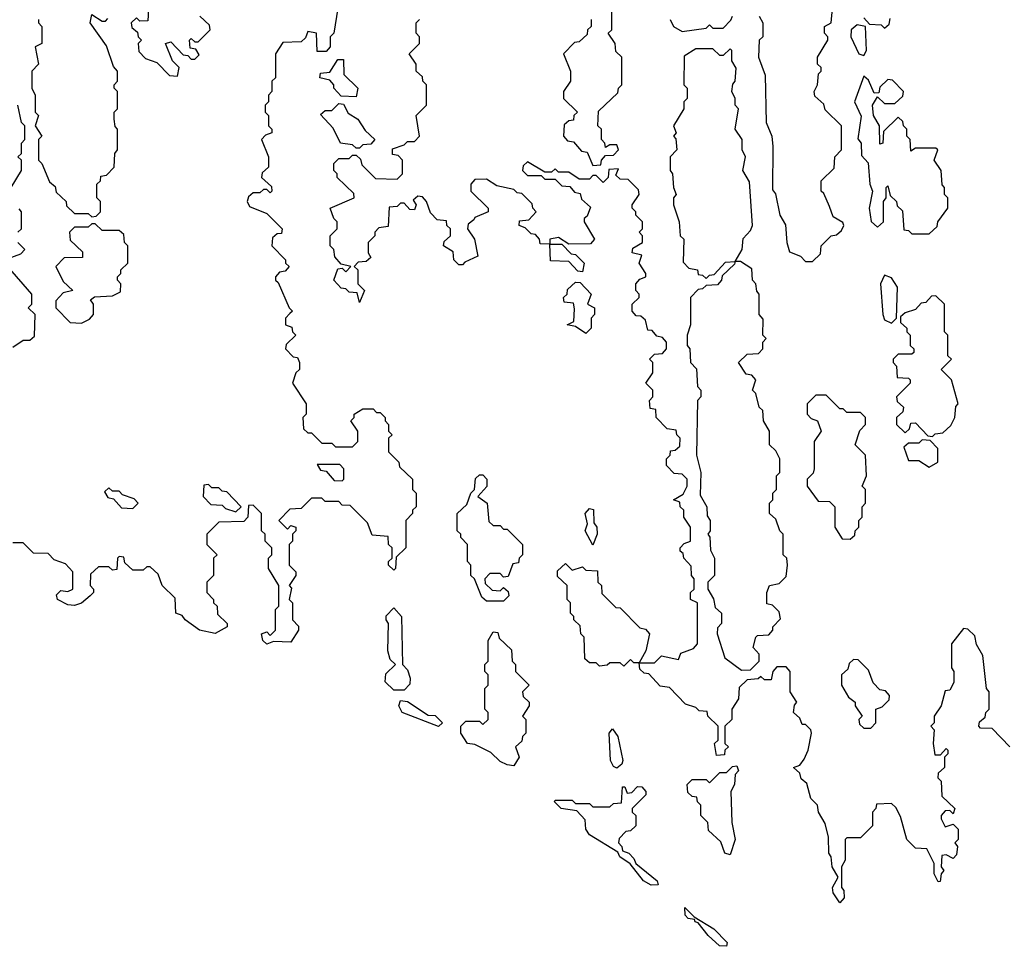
# Model space of a CAD drawing. Extents: x 2776963 to 2884430, y 684484 to 829250.
# Tile 89 of 256: x 2852635 to 2855504, y 761694 to 764395. Entities that reach past the tile are written whole.
import ezdxf

# ---------------------------------------------------------------- set-up
doc = ezdxf.new("R2010")
doc.units = 0

msp = doc.modelspace()

# ---------------------------------------------------------------- linework, layer by layer
at = {"layer": '0CON20XD'}
for points in [[(2853010, 764425), (2853008.3, 764391.7), (2852985, 764390), (2852975, 764400), (2852960, 764385), (2852961.7, 764371.7), (2852978.3, 764358.3), (2852980, 764345), (2852990, 764335), (2852980, 764325), (2852981.7, 764301.7), (2853001.7, 764281.7), (2853035, 764270), (2853071.7, 764231.7), (2853095, 764230), (2853100, 764255), (2853080, 764275), (2853060, 764325), (2853075, 764330), (2853111.7, 764291.7), (2853125, 764290), (2853135, 764280), (2853145, 764280), (2853158.3, 764291.7), (2853148.3, 764308.3), (2853131.7, 764311.7), (2853130, 764335), (2853135, 764340), (2853145, 764330), (2853155, 764330), (2853190, 764365), (2853188.3, 764378.3), (2853160, 764405)], [(2853561.7, 764428.3), (2853550, 764355), (2853540, 764345), (2853540, 764315), (2853528.3, 764301.7), (2853501.7, 764301.7), (2853500, 764355), (2853475, 764360), (2853468.3, 764341.7), (2853455, 764330), (2853401.7, 764328.3), (2853380, 764295), (2853380, 764225), (2853370, 764215), (2853370, 764185), (2853360, 764175), (2853360, 764155), (2853350, 764145), (2853350, 764125), (2853360, 764115), (2853360, 764085), (2853370, 764075), (2853370, 764065), (2853351.7, 764058.3), (2853340, 764045), (2853360, 763995), (2853360, 763965), (2853341.7, 763948.3), (2853340, 763935), (2853368.3, 763908.3), (2853370, 763895), (2853365, 763890), (2853355, 763900), (2853345, 763900), (2853335, 763890), (2853315, 763890), (2853301.7, 763878.3), (2853297.5, 763865), (2853305, 763850), (2853355, 763830), (2853400, 763785), (2853398.3, 763771.7), (2853385, 763770), (2853371.7, 763758.3), (2853370, 763735), (2853410, 763695), (2853410, 763685), (2853420, 763675), (2853408.3, 763661.7), (2853391.7, 763658.3), (2853380, 763645), (2853380, 763635), (2853388.3, 763628.3), (2853420, 763555), (2853430, 763545), (2853421.7, 763538.3)], [(2854300, 764395), (2854300, 764375), (2854290, 764365), (2854288.3, 764351.7), (2854265, 764330), (2854251.7, 764328.3), (2854220, 764295), (2854240, 764245), (2854240, 764215), (2854220, 764185), (2854220, 764165), (2854260, 764125), (2854250, 764115), (2854248.3, 764101.7), (2854235, 764100), (2854221.7, 764088.3), (2854220, 764055), (2854231.7, 764041.7), (2854248.3, 764038.3), (2854271.7, 764011.7), (2854288.3, 764008.3), (2854305, 763970), (2854328.3, 763971.7), (2854330, 763985), (2854341.7, 763998.3), (2854365, 764000), (2854380, 764015), (2854375, 764030), (2854355, 764030), (2854341.7, 764021.7), (2854340, 764035), (2854330, 764045), (2854330, 764075), (2854320, 764085), (2854321.7, 764128.3), (2854378.3, 764181.7), (2854380, 764195), (2854390, 764205), (2854390, 764285), (2854371.7, 764301.7), (2854370, 764325), (2854350, 764355), (2854360, 764365), (2854360, 764425)], [(2854790, 764405), (2854800, 764385), (2854800, 764345), (2854790, 764335), (2854787.5, 764285), (2854807, 764233), (2854810, 764095), (2854826.7, 764055), (2854830, 764025), (2854828.3, 763898.3), (2854837, 763887), (2854850, 763825), (2854867, 763797), (2854870, 763745), (2854878.3, 763718.3), (2854910, 763705), (2854925, 763690), (2854945, 763690), (2854968.3, 763711.7), (2854970, 763735), (2855000, 763765), (2855015, 763767.5), (2855029.5, 763780.5), (2855036.7, 763795), (2855033.6, 763803.6), (2855005, 763820), (2854995, 763850), (2854978.3, 763888.3), (2854970, 763895), (2854970, 763925), (2855008.3, 763961.7), (2855010, 763995), (2855030, 764015), (2855030, 764085), (2854981.7, 764131.7), (2854978.3, 764148.3), (2854951.7, 764171.7), (2854950, 764185), (2854960, 764205), (2854963, 764237), (2854970, 764245), (2854970, 764255), (2854960, 764265), (2854960, 764285), (2854990, 764335), (2854990, 764345), (2854980, 764355), (2854980, 764375), (2855000, 764385), (2855003, 764427)], [(2852690, 764395), (2852690, 764385), (2852700, 764375), (2852700, 764325), (2852680, 764315), (2852690, 764265), (2852670, 764245), (2852670, 764195), (2852680, 764175), (2852680, 764125), (2852690, 764115), (2852680, 764085), (2852700, 764055), (2852690, 764045), (2852690, 763985), (2852700, 763975), (2852721.7, 763921.7), (2852738.3, 763908.3), (2852741.7, 763891.7), (2852770, 763865), (2852771.7, 763851.7), (2852795, 763830), (2852835, 763830), (2852845, 763820), (2852858.3, 763821.7), (2852870, 763835), (2852870, 763865), (2852860, 763875), (2852860, 763915), (2852870, 763925), (2852871.7, 763938.3), (2852888.3, 763941.7), (2852910, 763965), (2852912.5, 764005), (2852920, 764015), (2852920, 764075), (2852913, 764083), (2852910, 764105), (2852910, 764125), (2852920, 764135), (2852920, 764185), (2852910, 764195), (2852910, 764205), (2852920, 764215), (2852920, 764245), (2852908.3, 764258.3), (2852888.3, 764318.3), (2852840, 764385), (2852845, 764410), (2852875, 764390), (2852885, 764390), (2852891.7, 764398.3)], [(2855520, 762275), (2855468.3, 762328.3), (2855435, 762330), (2855430, 762335), (2855431.7, 762348.3), (2855448.3, 762361.7), (2855450, 762375), (2855460, 762385), (2855460, 762435), (2855452.5, 762445), (2855441.7, 762541.7), (2855423, 762573), (2855418.3, 762598.3), (2855398.3, 762618.3), (2855385, 762620), (2855350, 762575), (2855350, 762505), (2855357.5, 762495), (2855357, 762463), (2855345, 762440), (2855331.7, 762438.3), (2855320, 762395), (2855300, 762365), (2855300, 762345), (2855290, 762335), (2855300, 762325), (2855296.7, 762285), (2855301.7, 762251.7), (2855318.3, 762251.7), (2855335, 762270), (2855340, 762265), (2855340, 762255), (2855330, 762245), (2855330, 762215), (2855311.7, 762198.3), (2855310, 762185), (2855320, 762175), (2855321.7, 762131.7), (2855360, 762095), (2855355, 762080), (2855345, 762090), (2855331.7, 762088.3), (2855320, 762075), (2855320, 762065), (2855331.7, 762041.7), (2855355, 762050), (2855370, 762035), (2855370, 762005), (2855360, 761995), (2855367.5, 761985), (2855365, 761960), (2855355, 761950), (2855335, 761960), (2855321.7, 761958.3), (2855320, 761925), (2855327.5, 761915), (2855320, 761905), (2855317, 761883), (2855311.7, 761881.7), (2855300, 761905), (2855300, 761935), (2855278.3, 761978.3), (2855245, 761980), (2855220, 762005), (2855201.7, 762071.7), (2855188.3, 762098.3), (2855175, 762110), (2855131.7, 762108.3), (2855130, 762095), (2855120, 762085), (2855120, 762045), (2855085, 762010), (2855045, 762010), (2855040, 762005), (2855040, 761945), (2855030, 761925), (2855030, 761865), (2855036.4, 761856.4), (2855037.5, 761835), (2855025, 761820), (2855005, 761850), (2855003.3, 761865), (2855020, 761895), (2855002.5, 761925), (2855000, 761955), (2854992.5, 761965), (2854991.7, 762011.7), (2854981.7, 762051.7), (2854962.5, 762085), (2854960, 762105), (2854940, 762125), (2854928.3, 762168.3), (2854911.7, 762181.7), (2854908.3, 762198.3), (2854890, 762215), (2854908.3, 762221.7), (2854920.7, 762239.3), (2854932.5, 762265), (2854942.5, 762315), (2854940, 762325), (2854925, 762340), (2854915, 762340), (2854908.3, 762358.3), (2854890, 762375), (2854893, 762397), (2854900, 762405), (2854880, 762435), (2854880, 762495), (2854868.3, 762508.3), (2854841.7, 762508.3), (2854830, 762495), (2854825, 762470), (2854805, 762470), (2854795, 762480), (2854787, 762473), (2854755, 762470), (2854731.7, 762448.3), (2854730, 762415), (2854710, 762385), (2854710, 762355), (2854690, 762335), (2854690, 762285), (2854700, 762275), (2854690, 762265), (2854688.3, 762251.7), (2854665, 762250), (2854660, 762285), (2854670, 762295), (2854670, 762335), (2854640, 762365), (2854638.3, 762378.3), (2854615, 762380), (2854605, 762390), (2854575, 762400), (2854528.3, 762448.3), (2854501.7, 762451.7), (2854468.3, 762488.3), (2854455, 762490), (2854441.7, 762501.7), (2854440, 762520), (2854425, 762520), (2854415, 762530), (2854395, 762510), (2854385, 762520), (2854355, 762520), (2854347, 762513), (2854325, 762510), (2854315, 762520), (2854295, 762520), (2854281.7, 762531.7), (2854280, 762595), (2854270, 762605), (2854268.3, 762628.3), (2854250, 762645), (2854250, 762655), (2854240, 762665), (2854240, 762695), (2854230, 762705), (2854230, 762745), (2854201.7, 762771.7), (2854201.7, 762788.3), (2854225, 762810), (2854245, 762790), (2854275, 762800), (2854285, 762790), (2854318.3, 762788.3), (2854320, 762755), (2854330, 762745), (2854331.7, 762721.7), (2854371.7, 762681.7), (2854385, 762680), (2854441.7, 762621.7), (2854458.3, 762618.3), (2854470, 762605), (2854460, 762555), (2854440, 762520), (2854485, 762520), (2854505, 762540), (2854555, 762530), (2854561.7, 762548.3), (2854598.3, 762561.7), (2854610, 762575), (2854610, 762695), (2854590, 762705), (2854590, 762725), (2854600, 762735), (2854600, 762765), (2854592.5, 762775), (2854591.7, 762801.7), (2854570, 762825), (2854568.3, 762838.3), (2854560, 762845), (2854560, 762855), (2854571.7, 762868.3), (2854590, 762875), (2854590, 762915), (2854570, 762945), (2854570, 762965), (2854560, 762975), (2854558.3, 762988.3), (2854540, 762995), (2854568.3, 763011.7), (2854580, 763035), (2854580, 763055), (2854565, 763070), (2854541.7, 763071.7), (2854520, 763095), (2854520, 763115), (2854530, 763125), (2854531.7, 763138.3), (2854545, 763140), (2854558.3, 763151.7), (2854560, 763175), (2854550, 763185), (2854548.3, 763198.3), (2854521.7, 763201.7), (2854490, 763235), (2854488.3, 763258.3), (2854471.7, 763261.7), (2854470, 763285), (2854480, 763295), (2854480, 763315), (2854460, 763335), (2854480, 763365), (2854480, 763395), (2854470, 763405), (2854485, 763420), (2854508.3, 763421.7), (2854520, 763435), (2854520, 763455), (2854508.3, 763468.3), (2854491.7, 763471.7), (2854478.3, 763488.3), (2854465, 763490), (2854458.3, 763518.3), (2854445, 763530), (2854431.7, 763531.7), (2854420, 763545), (2854420, 763565), (2854440, 763585), (2854440, 763595), (2854430, 763605), (2854430, 763625), (2854441.7, 763638.3), (2854460, 763645), (2854460, 763655), (2854440, 763685), (2854448.3, 763708.3), (2854420, 763715), (2854421.7, 763728.3), (2854450, 763745), (2854450, 763765), (2854440, 763775), (2854450, 763785), (2854450, 763805), (2854430, 763825), (2854430, 763835), (2854420, 763845), (2854420, 763855), (2854440, 763885), (2854438.3, 763898.3), (2854408.3, 763928.3), (2854385, 763930), (2854371.7, 763941.7), (2854380, 763960), (2854351.7, 763958.3), (2854350, 763935), (2854335, 763920), (2854315, 763940), (2854305, 763940), (2854295, 763930), (2854265, 763930), (2854235, 763950), (2854205, 763950), (2854195, 763960), (2854185, 763950), (2854165, 763950), (2854115, 763980), (2854101.7, 763968.3), (2854100, 763955), (2854115, 763940), (2854155, 763940), (2854165, 763930), (2854195, 763930), (2854215, 763910), (2854238.3, 763908.3), (2854251.7, 763891.7), (2854268.3, 763888.3), (2854271.7, 763871.7), (2854298.3, 763848.3), (2854288.3, 763821.7), (2854280, 763815), (2854280, 763805), (2854310, 763755), (2854298.3, 763741.7), (2854235, 763740), (2854205, 763760), (2854180, 763755), (2854180, 763740), (2854215, 763740), (2854241.7, 763711.7), (2854255, 763710), (2854280, 763685), (2854275, 763660), (2854261.7, 763661.7), (2854235, 763690), (2854181.7, 763691.7), (2854180, 763740), (2854151.7, 763741.7), (2854150, 763755), (2854138.3, 763768.3), (2854125, 763770), (2854108.3, 763788.3), (2854090, 763795), (2854091.7, 763808.3), (2854118.3, 763811.7), (2854140, 763835), (2854130, 763845), (2854128.3, 763858.3), (2854098.3, 763888.3), (2854085, 763890), (2854075, 763900), (2854025, 763910), (2853995, 763930), (2853961.7, 763928.3), (2853950, 763915), (2853950, 763895), (2854000, 763845), (2854000, 763835), (2853961.7, 763818.3), (2853958.3, 763811.7), (2853941.7, 763798.3), (2853940, 763785), (2853960, 763755), (2853970, 763705), (2853931.7, 763688.3), (2853925, 763680), (2853915, 763680), (2853900, 763695), (2853898.3, 763718.3), (2853870, 763735), (2853871.7, 763748.3), (2853890, 763765), (2853890, 763785), (2853880, 763795), (2853878.3, 763808.3), (2853851.7, 763811.7), (2853831.7, 763831.7), (2853820, 763865), (2853808.3, 763878.3), (2853795, 763880), (2853781.7, 763868.3), (2853790, 763855), (2853785, 763840), (2853771.7, 763841.7), (2853755, 763860), (2853745, 763860), (2853735, 763850), (2853711.7, 763848.3), (2853708.3, 763791.7), (2853681.7, 763788.3), (2853670, 763775), (2853670, 763765), (2853650, 763745), (2853650, 763715), (2853658.3, 763701.7), (2853645, 763690), (2853621.7, 763688.3), (2853610, 763675), (2853620, 763665), (2853620, 763625), (2853640, 763605), (2853625, 763570), (2853618.3, 763598.3), (2853595, 763600), (2853585, 763610), (2853571.7, 763611.7), (2853550, 763635), (2853561.7, 763668.3), (2853575, 763670), (2853585, 763660), (2853600, 763675), (2853571.7, 763681.7), (2853553, 763703), (2853550, 763725), (2853540, 763735), (2853540, 763765), (2853560, 763785), (2853560, 763805), (2853550, 763815), (2853540, 763845), (2853610, 763875), (2853608.3, 763888.3), (2853560, 763935), (2853560, 763945), (2853550, 763955), (2853550, 763975), (2853565, 763990), (2853595, 763990), (2853605, 764000), (2853615, 764000), (2853628.3, 763988.3), (2853631.7, 763971.7), (2853671.7, 763931.7), (2853735, 763930), (2853750, 763945), (2853750, 763985), (2853738.3, 763998.3), (2853721.7, 764001.7), (2853721.7, 764018.3), (2853755, 764030), (2853765, 764040), (2853785, 764040), (2853800, 764055), (2853790, 764115), (2853820, 764145), (2853820, 764205), (2853810, 764215), (2853808.3, 764228.3), (2853790, 764245), (2853790, 764265), (2853770, 764295), (2853800, 764325), (2853800, 764345), (2853790, 764355), (2853790, 764385), (2853800, 764395)], [(2854530, 764395), (2854540, 764375), (2854565, 764360), (2854635, 764370), (2854645, 764380), (2854655, 764370), (2854685, 764370), (2854707, 764393), (2854712.5, 764405)], [(2855095, 764400), (2855111.7, 764381.7), (2855145, 764380), (2855155, 764370), (2855168.3, 764381.7), (2855171.7, 764398.3)], [(2855095, 764290), (2855102.5, 764305), (2855100, 764375), (2855075, 764380), (2855057.5, 764365), (2855056.7, 764345), (2855080, 764295), (2855095, 764290)], [(2854635, 763640), (2854645, 763650), (2854658.3, 763651.7), (2854691.7, 763688.3), (2854720, 763690), (2854740, 763725), (2854743, 763757), (2854765, 763780), (2854770, 763795), (2854761.7, 763921.7), (2854742.5, 763955), (2854750, 763995), (2854740, 764015), (2854740, 764045), (2854720, 764075), (2854730, 764135), (2854720, 764145), (2854720, 764165), (2854710, 764185), (2854713, 764207), (2854720, 764215), (2854723, 764253), (2854710, 764275), (2854710, 764305), (2854705, 764310), (2854685, 764290), (2854675, 764290), (2854655, 764310), (2854605, 764310), (2854571.7, 764288.3), (2854570, 764205), (2854580, 764195), (2854580, 764165), (2854570, 764155), (2854570, 764135), (2854540, 764085), (2854547.5, 764065), (2854540, 764055), (2854547, 764047), (2854550, 764015), (2854530, 763995), (2854530, 763955), (2854537.5, 763945), (2854540, 763905), (2854547.5, 763885), (2854540, 763875), (2854540, 763855), (2854556.7, 763805), (2854560, 763765), (2854570, 763755), (2854568.3, 763688.3), (2854585, 763670), (2854610, 763665), (2854611.7, 763651.7), (2854625, 763650), (2854635, 763640)], [(2853615, 764170), (2853571.7, 764171.7), (2853550, 764195), (2853550, 764205), (2853538.3, 764218.3), (2853510, 764225), (2853511.7, 764238.3), (2853538.3, 764241.7), (2853561.7, 764278.3), (2853578.3, 764278.3), (2853580, 764235), (2853620, 764195), (2853615, 764170)], [(2855285, 763770), (2855308.3, 763791.7), (2855310, 763805), (2855340, 763845), (2855340, 763875), (2855330, 763885), (2855330, 763905), (2855323, 763913), (2855320, 763955), (2855300, 763985), (2855310, 764015), (2855305, 764020), (2855245, 764020), (2855231.7, 764011.7), (2855230, 764045), (2855220, 764055), (2855220, 764075), (2855210, 764085), (2855208.3, 764098.3), (2855195, 764110), (2855151.7, 764068.3), (2855150, 764035), (2855141.7, 764031.7), (2855140, 764085), (2855122.5, 764115), (2855120, 764145), (2855135, 764170), (2855155, 764150), (2855185, 764150), (2855208.3, 764171.7), (2855210, 764185), (2855178.3, 764218.3), (2855165, 764220), (2855141.7, 764198.3), (2855138.3, 764181.7), (2855125, 764180), (2855108.3, 764218.3), (2855095, 764230), (2855067.5, 764155), (2855087, 764113), (2855077, 764047), (2855086.7, 764035), (2855088.3, 763998.3), (2855107, 763977), (2855112.5, 763915), (2855120, 763895), (2855110, 763845), (2855116.1, 763806.1), (2855135, 763790), (2855152.5, 763805), (2855152.5, 763865), (2855160, 763875), (2855160, 763905), (2855165, 763910), (2855171.7, 763881.7), (2855190, 763865), (2855191.7, 763851.7), (2855207, 763837), (2855211.7, 763781.7), (2855225, 763780), (2855235, 763770), (2855285, 763770)], [(2852610, 763905), (2852640, 763955), (2852640, 763985), (2852630, 763995), (2852640, 764005), (2852640, 764035), (2852650, 764045), (2852650, 764085), (2852640, 764095), (2852630, 764145)], [(2853625, 764020), (2853615, 764020), (2853605, 764030), (2853570, 764035), (2853548.3, 764078.3), (2853511.7, 764118.3), (2853525, 764130), (2853545, 764130), (2853565, 764150), (2853578.3, 764148.3), (2853591.7, 764121.7), (2853620, 764105), (2853641.7, 764071.7), (2853670, 764045), (2853658.3, 764031.7), (2853635, 764030), (2853625, 764020)], [(2852630, 763775), (2852640, 763785), (2852640, 763835), (2852633, 763843)], [(2852815, 763510), (2852838.3, 763521.7), (2852850, 763535), (2852850, 763565), (2852841.7, 763578.3), (2852853, 763587), (2852905, 763590), (2852928.3, 763601.7), (2852930, 763625), (2852920, 763635), (2852920, 763645), (2852930, 763655), (2852930, 763665), (2852950, 763685), (2852950, 763735), (2852940, 763745), (2852938.3, 763768.3), (2852925, 763780), (2852875, 763780), (2852855, 763800), (2852845, 763800), (2852835, 763790), (2852795, 763790), (2852780, 763775), (2852781.7, 763751.7), (2852818.3, 763718.3), (2852818.3, 763701.7), (2852765, 763700), (2852740, 763675), (2852761.7, 763631.7), (2852790, 763605), (2852761.7, 763598.3), (2852740, 763575), (2852740, 763555), (2852781.7, 763511.7), (2852815, 763510)], [(2852601.7, 763698.3), (2852638.3, 763711.7), (2852650, 763725), (2852630, 763745)], [(2852615, 763440), (2852645, 763460), (2852665, 763460), (2852678.3, 763471.7), (2852680, 763535), (2852660, 763555), (2852670, 763565), (2852670, 763595), (2852600, 763675)], [(2854738.3, 762498.3), (2854765, 762500), (2854790, 762525), (2854790, 762545), (2854772.5, 762565), (2854780, 762595), (2854785, 762600), (2854818.3, 762601.7), (2854830, 762615), (2854830, 762625), (2854851.7, 762648.3), (2854848.3, 762668.3), (2854828.3, 762688.3), (2854811.7, 762691.7), (2854812.5, 762725), (2854820, 762745), (2854848.3, 762751.7), (2854868.3, 762771.7), (2854872.5, 762805), (2854870, 762825), (2854860, 762835), (2854860, 762895), (2854850, 762905), (2854838.3, 762938.3), (2854820, 762955), (2854820, 762985), (2854830, 762995), (2854830, 763015), (2854840, 763025), (2854840, 763065), (2854850, 763075), (2854850, 763115), (2854838.3, 763138.3), (2854820, 763155), (2854820, 763195), (2854802.5, 763225), (2854800, 763255), (2854790, 763265), (2854780, 763305), (2854770, 763315), (2854780, 763345), (2854768.3, 763358.3), (2854751.7, 763361.7), (2854730, 763395), (2854755, 763420), (2854788.3, 763421.7), (2854800, 763435), (2854800, 763455), (2854810, 763465), (2854800, 763475), (2854801.7, 763521.7), (2854790, 763535), (2854790, 763595), (2854783, 763603), (2854780, 763625), (2854770, 763635), (2854768.3, 763668.3), (2854735, 763690), (2854720, 763690), (2854718.3, 763681.7), (2854681.7, 763648.3), (2854680, 763635), (2854668.3, 763621.7), (2854635, 763620), (2854625, 763610), (2854611.7, 763608.3), (2854590, 763585), (2854590, 763505), (2854580, 763475), (2854580, 763445), (2854587.5, 763435), (2854590, 763395), (2854607, 763377), (2854610, 763325), (2854620, 763315), (2854620, 763295), (2854610, 763285), (2854607.5, 763125), (2854620, 763075), (2854618.3, 763008.3), (2854637.5, 762975), (2854638.3, 762948.3), (2854646.7, 762935), (2854646.7, 762905), (2854640, 762895), (2854646.4, 762886.4), (2854648.3, 762848.3), (2854660, 762825), (2854660, 762775), (2854640, 762755), (2854640, 762735), (2854657, 762707), (2854661.7, 762681.7), (2854680, 762665), (2854680, 762635), (2854668.3, 762621.7), (2854667.5, 762605), (2854690, 762535), (2854738.3, 762498.3)], [(2855175, 763510), (2855190, 763525), (2855192.5, 763615), (2855175, 763642.5), (2855155, 763650), (2855143.3, 763625), (2855150, 763535), (2855155, 763520), (2855175, 763510)], [(2854285, 763480), (2854255, 763500), (2854230, 763505), (2854250, 763515), (2854251.7, 763551.7), (2854248.3, 763568.3), (2854221.7, 763571.7), (2854220, 763585), (2854230, 763595), (2854231.7, 763608.3), (2854255, 763630), (2854268.3, 763628.3), (2854300, 763595), (2854290, 763565), (2854310, 763555), (2854310, 763535), (2854300, 763525), (2854300, 763495), (2854285, 763480)], [(2855295, 763180), (2855303, 763187), (2855325, 763190), (2855348.3, 763211.7), (2855360, 763235), (2855363, 763267), (2855370, 763275), (2855350, 763345), (2855320, 763375), (2855350, 763405), (2855340, 763415), (2855340, 763475), (2855330, 763485), (2855330, 763565), (2855305, 763590), (2855291.7, 763588.3), (2855275, 763570), (2855261.7, 763568.3), (2855245, 763550), (2855215, 763540), (2855201.7, 763528.3), (2855201.7, 763511.7), (2855220, 763495), (2855220, 763485), (2855230, 763475), (2855230, 763445), (2855240, 763435), (2855240, 763425), (2855235, 763420), (2855195, 763420), (2855180, 763405), (2855180, 763395), (2855190, 763385), (2855191.7, 763351.7), (2855225, 763350), (2855230, 763345), (2855230, 763335), (2855190, 763295), (2855191.7, 763281.7), (2855210, 763265), (2855208.3, 763251.7), (2855190, 763235), (2855190, 763215), (2855215, 763190), (2855228.3, 763201.7), (2855231.7, 763218.3), (2855245, 763220), (2855281.7, 763181.7), (2855295, 763180)], [(2853421.7, 763538.3), (2853410, 763525), (2853410, 763505), (2853428.3, 763498.3), (2853430, 763485), (2853440, 763475), (2853411.7, 763448.3), (2853410, 763435), (2853431.7, 763411.7), (2853445, 763410), (2853450, 763395), (2853450, 763375), (2853440, 763365), (2853430, 763335), (2853470, 763275), (2853470, 763245), (2853460, 763235), (2853461.7, 763201.7), (2853475, 763190), (2853485, 763190), (2853515, 763160), (2853545, 763160), (2853555, 763150), (2853605, 763150), (2853620, 763165), (2853620, 763195), (2853600, 763225), (2853610, 763235), (2853610, 763245), (2853635, 763260), (2853665, 763260), (2853675, 763250), (2853685, 763250), (2853700, 763235), (2853700, 763225), (2853710, 763215), (2853710, 763195), (2853720, 763185), (2853710, 763175), (2853710, 763135), (2853740, 763105), (2853741.7, 763091.7), (2853780, 763055), (2853780, 763025), (2853790, 763015), (2853790, 762975), (2853780, 762965), (2853780, 762955), (2853760, 762935), (2853760, 762855), (2853731.7, 762828.3), (2853730, 762795), (2853725, 762790), (2853710, 762805), (2853710, 762815), (2853720, 762825), (2853720, 762855), (2853710, 762865), (2853708.3, 762888.3), (2853661.7, 762891.7), (2853648.3, 762928.3), (2853598.3, 762978.3), (2853575, 762980), (2853565, 762990), (2853525, 762990), (2853515, 763000), (2853485, 763000), (2853455, 762970), (2853421.7, 762968.3), (2853390, 762935), (2853415, 762910), (2853425, 762920), (2853440, 762915), (2853440, 762905), (2853430, 762895), (2853430, 762875), (2853420, 762865), (2853420, 762805), (2853440, 762785), (2853440, 762775), (2853420, 762745), (2853427.5, 762737.5), (2853420, 762705), (2853430, 762695), (2853430, 762645), (2853447, 762627), (2853447.5, 762615), (2853425, 762580), (2853375, 762582.5), (2853355, 762574.4)], [(2855055, 762880), (2855068.3, 762891.7), (2855070, 762905), (2855080, 762915), (2855080, 762935), (2855090, 762945), (2855090, 762975), (2855100, 762985), (2855100, 763025), (2855090, 763035), (2855102.5, 763065), (2855100, 763125), (2855070, 763155), (2855083, 763197), (2855100, 763215), (2855100, 763235), (2855085, 763250), (2855045, 763250), (2855035, 763260), (2855025, 763260), (2854985, 763300), (2854955, 763300), (2854930, 763275), (2854930, 763245), (2854941.7, 763231.7), (2854960, 763225), (2854970, 763195), (2854950, 763165), (2854950, 763085), (2854947, 763073), (2854930, 763055), (2854930, 763035), (2854961.7, 762991.7), (2854995, 762990), (2855010, 762975), (2855010, 762915), (2855031.7, 762881.7), (2855055, 762880)], [(2855285, 763090), (2855310, 763105), (2855310, 763145), (2855288.3, 763168.3), (2855265, 763170), (2855255, 763160), (2855225, 763160), (2855211.7, 763148.3), (2855225, 763110), (2855255, 763110), (2855285, 763090)], [(2853575, 763050), (2853580, 763055), (2853580, 763085), (2853568.3, 763098.3), (2853501.7, 763098.3), (2853511.7, 763081.7), (2853528.3, 763078.3), (2853551.7, 763051.7), (2853575, 763050)], [(2854045, 762700), (2853995, 762700), (2853981.7, 762711.7), (2853960, 762765), (2853950, 762775), (2853950, 762805), (2853940, 762815), (2853940, 762865), (2853920, 762885), (2853920, 762895), (2853910, 762905), (2853910, 762955), (2853938.3, 762981.7), (2853950, 763015), (2853960, 763025), (2853963, 763057), (2853975, 763067.5), (2853985, 763067.5), (2853996.7, 763055), (2853996.1, 763033.9), (2853970, 763005), (2853997.5, 762985), (2854001.7, 762931.7), (2854015, 762920), (2854035, 762920), (2854045, 762910), (2854055, 762910), (2854100, 762865), (2854100, 762835), (2854090, 762825), (2854088.3, 762811.7), (2854071.7, 762808.3), (2854058.3, 762771.7), (2854045, 762770), (2854035, 762780), (2854005, 762780), (2853990, 762765), (2853991.7, 762751.7), (2854011.7, 762731.7), (2854035, 762730), (2854045, 762740), (2854058.3, 762728.3), (2854060, 762715), (2854045, 762700)], [(2852965, 762970), (2852980, 762985), (2852968.3, 762998.3), (2852935, 763010), (2852925, 763020), (2852905, 763020), (2852895, 763030), (2852881.7, 763018.3), (2852891.7, 763001.7), (2852908.3, 762998.3), (2852931.7, 762971.7), (2852965, 762970)], [(2853265, 762960), (2853280, 762975), (2853238.3, 763018.3), (2853225, 763020), (2853215, 763030), (2853195, 763030), (2853185, 763040), (2853171.7, 763038.3), (2853170, 763005), (2853191.7, 762981.7), (2853225, 762980), (2853235, 762970), (2853265, 762960)], [(2853355, 762574.4), (2853343.3, 762585), (2853340, 762605), (2853355, 762610), (2853365, 762600), (2853380, 762615), (2853380, 762675), (2853390, 762685), (2853390, 762745), (2853360, 762795), (2853360, 762825), (2853370, 762835), (2853370, 762855), (2853350, 762875), (2853350, 762895), (2853340, 762905), (2853340, 762955), (2853315, 762980), (2853301.7, 762978.3), (2853300, 762945), (2853288.3, 762931.7), (2853215, 762930), (2853180, 762895), (2853180, 762865), (2853210, 762835), (2853200, 762825), (2853200, 762775), (2853180, 762755), (2853180, 762725), (2853200, 762705), (2853200, 762695), (2853210, 762685), (2853211.7, 762661.7), (2853240, 762635), (2853240, 762625), (2853204.4, 762605.6), (2853158.8, 762615), (2853117.5, 762645), (2853108.3, 762658.3), (2853090, 762665), (2853088.3, 762708.3), (2853050, 762745), (2853038.3, 762778.3), (2853015, 762800), (2853005, 762800), (2852995, 762790), (2852965, 762790), (2852941.7, 762811.7), (2852938.3, 762828.3), (2852925, 762830), (2852920, 762825), (2852918.3, 762791.7), (2852905, 762790), (2852895, 762800), (2852865, 762800), (2852841.7, 762778.3), (2852840, 762745), (2852850, 762735), (2852850, 762725), (2852840, 762715), (2852815, 762694.4), (2852795, 762686.9), (2852775, 762689.5), (2852745, 762704.5), (2852741.9, 762718.1), (2852755, 762731.2), (2852775, 762727.5), (2852790, 762735), (2852790, 762785), (2852768.3, 762808.3), (2852735, 762820), (2852718.3, 762838.3), (2852675, 762840), (2852645, 762870), (2852615, 762870)], [(2854305, 762862.5), (2854282.5, 762905), (2854290, 762925), (2854282.5, 762955), (2854295, 762970), (2854307, 762967), (2854308.3, 762928.3), (2854316.7, 762915), (2854317.5, 762895), (2854305, 762862.5)], [(2853755, 762440), (2853725, 762440), (2853700, 762465), (2853701.7, 762488.3), (2853730, 762515), (2853715, 762530), (2853707.5, 762555), (2853710, 762635), (2853702.5, 762645), (2853703, 762657), (2853725, 762680), (2853747.5, 762655), (2853750, 762515), (2853765, 762500), (2853772.5, 762475), (2853771.7, 762458.3), (2853755, 762440)], [(2854075, 762220), (2854055, 762222.5), (2854035, 762232.5), (2854008.3, 762258.3), (2853961.7, 762281.7), (2853940, 762285), (2853920, 762315), (2853920, 762335), (2853935, 762350), (2853975, 762350), (2853985, 762340), (2854000, 762355), (2854000, 762375), (2853990, 762385), (2853990, 762445), (2854000, 762455), (2854000, 762485), (2853990, 762495), (2853990, 762515), (2854000, 762525), (2854000, 762585), (2854015, 762610), (2854028.3, 762608.3), (2854031.7, 762591.7), (2854068.3, 762558.3), (2854070, 762525), (2854080, 762515), (2854080, 762495), (2854120, 762455), (2854100, 762435), (2854101.7, 762421.7), (2854120, 762405), (2854120, 762395), (2854100, 762365), (2854110, 762355), (2854110, 762315), (2854100, 762305), (2854098.3, 762291.7), (2854080, 762275), (2854090, 762245), (2854075, 762220)], [(2855115, 762330), (2855130, 762345), (2855130, 762385), (2855148.3, 762391.7), (2855168.3, 762411.7), (2855170, 762425), (2855158.3, 762438.3), (2855141.7, 762441.7), (2855121.7, 762461.7), (2855108.3, 762498.3), (2855078.3, 762528.3), (2855065, 762530), (2855051.7, 762518.3), (2855048.3, 762501.7), (2855030, 762485), (2855030, 762455), (2855050, 762420), (2855070, 762405), (2855070, 762395), (2855090, 762365), (2855080, 762355), (2855081.7, 762341.7), (2855095, 762330), (2855115, 762330)], [(2853855, 762334.3), (2853749.2, 762375), (2853740, 762395), (2853745, 762410), (2853765, 762407.5), (2853825, 762367.5), (2853846.1, 762366.1), (2853867.5, 762345), (2853855, 762334.3)], [(2854375, 762213.3), (2854365, 762217.5), (2854356.7, 762235), (2854352.5, 762315), (2854362.5, 762327.5), (2854377.5, 762305), (2854392.5, 762235), (2854390, 762225), (2854375, 762213.3)], [(2854705, 761960), (2854690, 761965), (2854678.3, 761998.3), (2854641.7, 762031.7), (2854640, 762055), (2854620, 762075), (2854620, 762105), (2854610, 762115), (2854608.3, 762128.3), (2854595, 762130), (2854581.7, 762141.7), (2854580, 762165), (2854595, 762180), (2854635, 762180), (2854645, 762170), (2854675, 762200), (2854695, 762200), (2854711.7, 762218.3), (2854725, 762220), (2854730, 762205), (2854720, 762195), (2854717.5, 762165), (2854707.5, 762145), (2854710, 762055), (2854720, 762005), (2854705, 761960)], [(2854475, 761871.9), (2854452.5, 761885), (2854413.8, 761933.8), (2854383.3, 761955), (2854378.3, 761968.3), (2854295, 762018.8), (2854284.4, 762035), (2854282.5, 762062.5), (2854258.3, 762088.3), (2854212.5, 762095), (2854193.3, 762115), (2854195, 762120), (2854245, 762120), (2854255, 762110), (2854295, 762110), (2854305, 762100), (2854355, 762100), (2854365, 762110), (2854388.3, 762111.7), (2854391.7, 762158.3), (2854398.3, 762158.3), (2854405, 762140), (2854418.3, 762141.7), (2854435, 762160), (2854448.3, 762158.3), (2854460, 762145), (2854460, 762135), (2854420, 762095), (2854420, 762085), (2854430, 762075), (2854430, 762045), (2854415, 762030), (2854401.7, 762028.3), (2854381.7, 762008.3), (2854380, 761995), (2854390, 761985), (2854391.7, 761971.7), (2854410, 761965), (2854425, 761950), (2854430, 761935), (2854492.5, 761885), (2854495, 761873.3), (2854475, 761871.9)], [(2854695, 761693.8), (2854674.3, 761695), (2854640.8, 761725), (2854612.5, 761762.5), (2854603.3, 761765), (2854601.7, 761771.7), (2854583.3, 761775), (2854574.2, 761785), (2854573.6, 761806.4), (2854600, 761780), (2854657.5, 761745), (2854696.7, 761705), (2854695, 761693.8)]]:
    msp.add_lwpolyline(points, dxfattribs=at)

doc.saveas('drawing.dxf')
